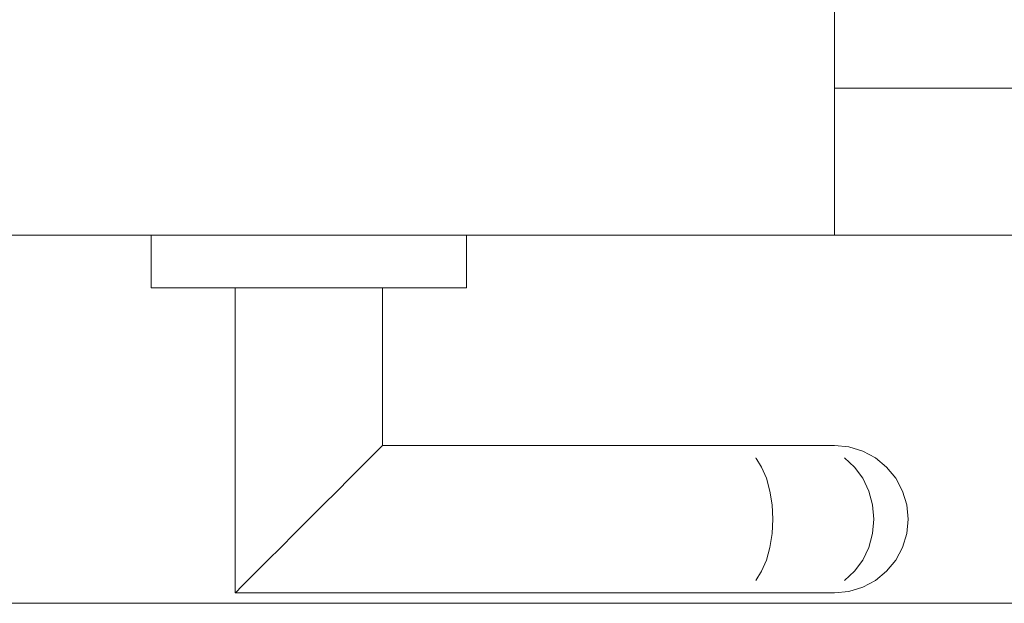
# Model space of a CAD drawing. Header units: millimetres. Extents: x -13155676 to -13149924, y -43717 to -41420.
# Tile 3 of 9: x -13153666 to -13153572, y -42922 to -42867. Entities that reach past the tile are written whole.
import ezdxf

# ---------------------------------------------------------------- set-up
doc = ezdxf.new("R2010")
doc.units = ezdxf.units.MM
doc.header["$MEASUREMENT"] = 0
doc.linetypes.add('Wipeout_Contour', pattern=[1000, 0, -1000])
doc.layers.add('0._RDC (96)_1_AAG constr dalles', color=7, linetype='Continuous')
doc.layers.add('0._RDC (96)_1_Portes Archicad', color=7, linetype='Continuous')

msp = doc.modelspace()

# ---------------------------------------------------------------- linework, layer by layer
at = {"layer": '0._RDC (96)_1_AAG constr dalles', "color": 250, "linetype": 'Continuous', "lineweight": 0, "true_color": 0x191919, "flags": 128}
for points in [[(-13149923.619, -42722.108), (-13151228.024, -42722.108), (-13151228.024, -42922.108), (-13153728.024, -42922.108), (-13153728.024, -42722.108), (-13155676.007, -42722.108)], [(-13149923.619, -42922.108), (-13155676.007, -42922.108)]]:
    msp.add_lwpolyline(points, dxfattribs=at)

# ---------------------------------------------------------------- next in the draw order: wipeouts: each hides what was drawn before it
at = {"color": 254, "linetype": 'Wipeout_Contour', "lineweight": 0, "ltscale": 52612611.5099933}
msp.add_wipeout([(-13153588.024, -42847.108), (-13153588.024, -42887.108), (-13152578.024, -42887.108), (-13152578.024, -42847.108)], dxfattribs=at).dxf.layer = '0._RDC (96)_1_Portes Archicad'
at = {"color": 254, "linetype": 'Wipeout_Contour', "lineweight": 0, "ltscale": 52614831.79151841}
msp.add_wipeout([(-13153653.024, -42892.108), (-13153623.024, -42892.108), (-13153623.024, -42887.108), (-13153653.024, -42887.108)], dxfattribs=at).dxf.layer = '0._RDC (96)_1_Portes Archicad'

# ---------------------------------------------------------------- next in the draw order: linework, layer by layer
at = {"layer": '0._RDC (96)_1_Portes Archicad', "color": 35, "linetype": 'Continuous', "lineweight": 0, "true_color": 0xbe753f}
for p, q in [((-13153588.024, -42847.108), (-13153588.024, -42887.108)), ((-13153588.024, -42887.108), (-13153688.024, -42887.108))]:
    msp.add_line(p, q, dxfattribs=at)
at = {"layer": '0._RDC (96)_1_Portes Archicad', "color": 250, "linetype": 'Continuous', "lineweight": 0, "true_color": 0x191919}
msp.add_line((-13152578.024, -42873.108), (-13153588.024, -42873.108), dxfattribs=at)
at = {"layer": '0._RDC (96)_1_Portes Archicad', "color": 84, "linetype": 'Continuous', "lineweight": 0}
for p, q in [((-13153653.024, -42887.108), (-13153653.024, -42892.108)), ((-13153623.024, -42887.108), (-13153623.024, -42892.108)), ((-13153588.024, -42887.108), (-13152578.024, -42887.108))]:
    msp.add_line(p, q, dxfattribs=at)

# ---------------------------------------------------------------- next in the draw order: wipeouts: each hides what was drawn before it
at = {"color": 254, "linetype": 'Wipeout_Contour', "lineweight": 0, "ltscale": 52614834.70316005}
msp.add_wipeout([(-13153638.024, -42892.108), (-13153639.389, -42892.108), (-13153639.389, -42915.473), (-13153638.024, -42914.108)], dxfattribs=at).dxf.layer = '0._RDC (96)_1_Portes Archicad'
at = {"color": 254, "linetype": 'Wipeout_Contour', "lineweight": 0, "ltscale": 39461102.68494654}
msp.add_wipeout([(-13153631.158, -42892.108), (-13153631.158, -42907.242), (-13153631.024, -42892.108)], dxfattribs=at).dxf.layer = '0._RDC (96)_1_Portes Archicad'

# ---------------------------------------------------------------- next in the draw order: wipeouts: each hides what was drawn before it
at = {"color": 254, "linetype": 'Wipeout_Contour', "lineweight": 0, "ltscale": 52614840.06945651}
msp.add_wipeout([(-13153639.389, -42892.108), (-13153640.703, -42892.108), (-13153640.703, -42916.787), (-13153639.389, -42915.473)], dxfattribs=at).dxf.layer = '0._RDC (96)_1_Portes Archicad'
at = {"color": 254, "linetype": 'Wipeout_Contour', "lineweight": 0, "ltscale": 52614805.25890151}
msp.add_wipeout([(-13153631.158, -42892.108), (-13153631.557, -42892.108), (-13153631.557, -42907.641), (-13153631.158, -42907.242)], dxfattribs=at).dxf.layer = '0._RDC (96)_1_Portes Archicad'

# ---------------------------------------------------------------- next in the draw order: wipeouts: each hides what was drawn before it
at = {"color": 254, "linetype": 'Wipeout_Contour', "lineweight": 0, "ltscale": 52614845.12440249}
msp.add_wipeout([(-13153640.703, -42892.108), (-13153641.913, -42892.108), (-13153641.913, -42917.997), (-13153640.703, -42916.787)], dxfattribs=at).dxf.layer = '0._RDC (96)_1_Portes Archicad'
at = {"color": 254, "linetype": 'Wipeout_Contour', "lineweight": 0, "ltscale": 52614807.3526725}
msp.add_wipeout([(-13153631.557, -42892.108), (-13153632.203, -42892.108), (-13153632.203, -42908.287), (-13153631.557, -42907.641)], dxfattribs=at).dxf.layer = '0._RDC (96)_1_Portes Archicad'

# ---------------------------------------------------------------- next in the draw order: wipeouts: each hides what was drawn before it
at = {"color": 254, "linetype": 'Wipeout_Contour', "lineweight": 0, "ltscale": 52614849.67373899}
msp.add_wipeout([(-13153641.913, -42892.108), (-13153642.973, -42892.108), (-13153642.973, -42919.058), (-13153641.913, -42917.997)], dxfattribs=at).dxf.layer = '0._RDC (96)_1_Portes Archicad'
at = {"color": 254, "linetype": 'Wipeout_Contour', "lineweight": 0, "ltscale": 52614810.39238863}
msp.add_wipeout([(-13153633.074, -42892.108), (-13153633.074, -42909.158), (-13153632.203, -42908.287), (-13153632.203, -42892.108)], dxfattribs=at).dxf.layer = '0._RDC (96)_1_Portes Archicad'
at = {"color": 254, "linetype": 'Wipeout_Contour', "lineweight": 0, "ltscale": 52614755.97393665}
msp.add_wipeout([(-13153631.158, -42907.242), (-13153606.844, -42907.242), (-13153607.024, -42907.108), (-13153631.024, -42907.108)], dxfattribs=at).dxf.layer = '0._RDC (96)_1_Portes Archicad'

# ---------------------------------------------------------------- next in the draw order: wipeouts: each hides what was drawn before it
at = {"color": 254, "linetype": 'Wipeout_Contour', "lineweight": 0, "ltscale": 52614853.54263779}
msp.add_wipeout([(-13153643.844, -42892.108), (-13153643.844, -42919.928), (-13153642.973, -42919.058), (-13153642.973, -42892.108)], dxfattribs=at).dxf.layer = '0._RDC (96)_1_Portes Archicad'
at = {"color": 254, "linetype": 'Wipeout_Contour', "lineweight": 0, "ltscale": 52614814.26123507}
msp.add_wipeout([(-13153633.074, -42892.108), (-13153634.135, -42892.108), (-13153634.135, -42910.219), (-13153633.074, -42909.158)], dxfattribs=at).dxf.layer = '0._RDC (96)_1_Portes Archicad'
at = {"color": 254, "linetype": 'Wipeout_Contour', "lineweight": 0, "ltscale": 52614756.16853908}
msp.add_wipeout([(-13153631.158, -42907.242), (-13153631.557, -42907.641), (-13153606.671, -42907.641), (-13153606.844, -42907.242)], dxfattribs=at).dxf.layer = '0._RDC (96)_1_Portes Archicad'

# ---------------------------------------------------------------- next in the draw order: linework, layer by layer
at = {"layer": '0._RDC (96)_1_Portes Archicad', "color": 84, "linetype": 'Continuous', "lineweight": 0}
msp.add_line((-13153631.024, -42892.108), (-13153631.024, -42907.108), dxfattribs=at)

# ---------------------------------------------------------------- next in the draw order: wipeouts: each hides what was drawn before it
at = {"color": 254, "linetype": 'Wipeout_Contour', "lineweight": 0, "ltscale": 52614856.58241921}
msp.add_wipeout([(-13153643.844, -42892.108), (-13153644.491, -42892.108), (-13153644.491, -42920.575), (-13153643.844, -42919.928)], dxfattribs=at).dxf.layer = '0._RDC (96)_1_Portes Archicad'
at = {"color": 254, "linetype": 'Wipeout_Contour', "lineweight": 0, "ltscale": 52614818.81053291}
msp.add_wipeout([(-13153634.135, -42892.108), (-13153635.345, -42892.108), (-13153635.345, -42911.429), (-13153634.135, -42910.219)], dxfattribs=at).dxf.layer = '0._RDC (96)_1_Portes Archicad'
at = {"color": 254, "linetype": 'Wipeout_Contour', "lineweight": 0, "ltscale": 52614756.89825255}
msp.add_wipeout([(-13153631.557, -42907.641), (-13153632.203, -42908.287), (-13153606.512, -42908.287), (-13153606.671, -42907.641)], dxfattribs=at).dxf.layer = '0._RDC (96)_1_Portes Archicad'

# ---------------------------------------------------------------- next in the draw order: linework, layer by layer
at = {"layer": '0._RDC (96)_1_Portes Archicad', "color": 84, "linetype": 'Continuous', "lineweight": 0}
for p, q in [((-13153631.158, -42907.242), (-13153631.557, -42907.641)), ((-13153631.024, -42907.108), (-13153631.158, -42907.242))]:
    msp.add_line(p, q, dxfattribs=at)

# ---------------------------------------------------------------- next in the draw order: wipeouts: each hides what was drawn before it
at = {"color": 254, "linetype": 'Wipeout_Contour', "lineweight": 0, "ltscale": 52614858.67626706}
msp.add_wipeout([(-13153644.491, -42892.108), (-13153644.889, -42892.108), (-13153644.889, -42920.973), (-13153644.491, -42920.575)], dxfattribs=at).dxf.layer = '0._RDC (96)_1_Portes Archicad'
at = {"color": 254, "linetype": 'Wipeout_Contour', "lineweight": 0, "ltscale": 52614823.86545353}
msp.add_wipeout([(-13153635.345, -42892.108), (-13153636.658, -42892.108), (-13153636.658, -42912.742), (-13153635.345, -42911.429)], dxfattribs=at).dxf.layer = '0._RDC (96)_1_Portes Archicad'
at = {"color": 254, "linetype": 'Wipeout_Contour', "lineweight": 0, "ltscale": 52614688.08311082}
msp.add_wipeout([(-13153607.024, -42907.108), (-13153606.844, -42907.242), (-13153596.817, -42907.242), (-13153597.524, -42907.108)], dxfattribs=at).dxf.layer = '0._RDC (96)_1_Portes Archicad'
at = {"color": 254, "linetype": 'Wipeout_Contour', "lineweight": 0, "ltscale": 52614758.13497412}
msp.add_wipeout([(-13153632.203, -42908.287), (-13153633.074, -42909.158), (-13153606.372, -42909.158), (-13153606.512, -42908.288)], dxfattribs=at).dxf.layer = '0._RDC (96)_1_Portes Archicad'

# ---------------------------------------------------------------- next in the draw order: linework, layer by layer
at = {"layer": '0._RDC (96)_1_Portes Archicad', "color": 84, "linetype": 'Continuous', "lineweight": 0}
msp.add_line((-13153631.557, -42907.641), (-13153632.203, -42908.288), dxfattribs=at)

# ---------------------------------------------------------------- next in the draw order: wipeouts: each hides what was drawn before it
at = {"color": 254, "linetype": 'Wipeout_Contour', "lineweight": 0, "ltscale": 39461144.32645206}
msp.add_wipeout([(-13153645.024, -42892.108), (-13153645.024, -42921.108), (-13153644.889, -42892.108)], dxfattribs=at).dxf.layer = '0._RDC (96)_1_Portes Archicad'
at = {"color": 254, "linetype": 'Wipeout_Contour', "lineweight": 0, "ltscale": 52614829.23173749}
msp.add_wipeout([(-13153636.658, -42892.108), (-13153638.024, -42892.108), (-13153638.024, -42914.108), (-13153636.658, -42912.742)], dxfattribs=at).dxf.layer = '0._RDC (96)_1_Portes Archicad'
at = {"color": 254, "linetype": 'Wipeout_Contour', "lineweight": 0, "ltscale": 52614686.35159609}
msp.add_wipeout([(-13153596.817, -42907.242), (-13153606.844, -42907.242), (-13153606.671, -42907.641), (-13153596.137, -42907.641)], dxfattribs=at).dxf.layer = '0._RDC (96)_1_Portes Archicad'
at = {"color": 254, "linetype": 'Wipeout_Contour', "lineweight": 0, "ltscale": 52614759.83118384}
msp.add_wipeout([(-13153633.074, -42909.158), (-13153634.135, -42910.219), (-13153606.257, -42910.219), (-13153606.372, -42909.158)], dxfattribs=at).dxf.layer = '0._RDC (96)_1_Portes Archicad'

# ---------------------------------------------------------------- next in the draw order: linework, layer by layer
at = {"layer": '0._RDC (96)_1_Portes Archicad', "color": 84, "linetype": 'Continuous', "lineweight": 0}
for p, q in [((-13153623.024, -42892.108), (-13153653.024, -42892.108)), ((-13153631.024, -42907.108), (-13153607.024, -42907.108)), ((-13153632.203, -42908.288), (-13153633.074, -42909.158))]:
    msp.add_line(p, q, dxfattribs=at)

# ---------------------------------------------------------------- next in the draw order: wipeouts: each hides what was drawn before it
at = {"color": 254, "linetype": 'Wipeout_Contour', "lineweight": 0, "ltscale": 52614684.72552457}
msp.add_wipeout([(-13153606.671, -42907.641), (-13153606.512, -42908.287), (-13153595.511, -42908.287), (-13153596.137, -42907.641)], dxfattribs=at).dxf.layer = '0._RDC (96)_1_Portes Archicad'
at = {"color": 254, "linetype": 'Wipeout_Contour', "lineweight": 0, "ltscale": 52614761.92178497}
msp.add_wipeout([(-13153635.345, -42911.429), (-13153606.172, -42911.429), (-13153606.257, -42910.219), (-13153634.135, -42910.219)], dxfattribs=at).dxf.layer = '0._RDC (96)_1_Portes Archicad'
at = {"color": 254, "linetype": 'Wipeout_Contour', "lineweight": 0, "ltscale": 52614769.70107673}
msp.add_wipeout([(-13153639.389, -42915.473), (-13153606.12, -42915.473), (-13153606.102, -42914.108), (-13153638.024, -42914.108)], dxfattribs=at).dxf.layer = '0._RDC (96)_1_Portes Archicad'

# ---------------------------------------------------------------- next in the draw order: linework, layer by layer
at = {"layer": '0._RDC (96)_1_Portes Archicad', "color": 84, "linetype": 'Continuous', "lineweight": 0}
msp.add_line((-13153633.074, -42909.158), (-13153634.135, -42910.219), dxfattribs=at)

# ---------------------------------------------------------------- next in the draw order: wipeouts: each hides what was drawn before it
at = {"color": 254, "linetype": 'Wipeout_Contour', "lineweight": 0, "ltscale": 52614654.11815035}
msp.add_wipeout([(-13153597.524, -42907.108), (-13153596.817, -42907.242), (-13153589.345, -42907.242), (-13153590.569, -42907.108)], dxfattribs=at).dxf.layer = '0._RDC (96)_1_Portes Archicad'
at = {"color": 254, "linetype": 'Wipeout_Contour', "lineweight": 0, "ltscale": 52614683.26731097}
msp.add_wipeout([(-13153606.512, -42908.287), (-13153606.372, -42909.158), (-13153594.962, -42909.158), (-13153595.511, -42908.287)], dxfattribs=at).dxf.layer = '0._RDC (96)_1_Portes Archicad'
at = {"color": 254, "linetype": 'Wipeout_Contour', "lineweight": 0, "ltscale": 52614764.32673702}
msp.add_wipeout([(-13153636.658, -42912.742), (-13153606.12, -42912.742), (-13153606.172, -42911.429), (-13153635.345, -42911.429)], dxfattribs=at).dxf.layer = '0._RDC (96)_1_Portes Archicad'
at = {"color": 254, "linetype": 'Wipeout_Contour', "lineweight": 0, "ltscale": 52614772.46345902}
msp.add_wipeout([(-13153639.389, -42915.473), (-13153640.703, -42916.787), (-13153606.172, -42916.787), (-13153606.12, -42915.473)], dxfattribs=at).dxf.layer = '0._RDC (96)_1_Portes Archicad'

# ---------------------------------------------------------------- next in the draw order: linework, layer by layer
at = {"layer": '0._RDC (96)_1_Portes Archicad', "color": 84, "linetype": 'Continuous', "lineweight": 0}
for p, q in [((-13153607.024, -42907.108), (-13153597.524, -42907.108)), ((-13153634.135, -42910.219), (-13153635.345, -42911.429))]:
    msp.add_line(p, q, dxfattribs=at)

# ---------------------------------------------------------------- next in the draw order: wipeouts: each hides what was drawn before it
at = {"color": 254, "linetype": 'Wipeout_Contour', "lineweight": 0, "ltscale": 52614650.33899006}
msp.add_wipeout([(-13153589.345, -42907.242), (-13153596.817, -42907.242), (-13153596.137, -42907.641), (-13153588.168, -42907.641)], dxfattribs=at).dxf.layer = '0._RDC (96)_1_Portes Archicad'
at = {"color": 254, "linetype": 'Wipeout_Contour', "lineweight": 0, "ltscale": 52614682.03306953}
msp.add_wipeout([(-13153606.372, -42909.158), (-13153606.257, -42910.219), (-13153594.511, -42910.219), (-13153594.962, -42909.158)], dxfattribs=at).dxf.layer = '0._RDC (96)_1_Portes Archicad'
at = {"color": 254, "linetype": 'Wipeout_Contour', "lineweight": 0, "ltscale": 52614766.95375004}
msp.add_wipeout([(-13153638.024, -42914.108), (-13153606.102, -42914.108), (-13153606.12, -42912.742), (-13153636.658, -42912.742)], dxfattribs=at).dxf.layer = '0._RDC (96)_1_Portes Archicad'
at = {"color": 254, "linetype": 'Wipeout_Contour', "lineweight": 0, "ltscale": 52614775.13591994}
msp.add_wipeout([(-13153640.703, -42916.787), (-13153641.913, -42917.997), (-13153606.257, -42917.997), (-13153606.172, -42916.787)], dxfattribs=at).dxf.layer = '0._RDC (96)_1_Portes Archicad'

# ---------------------------------------------------------------- next in the draw order: linework, layer by layer
at = {"layer": '0._RDC (96)_1_Portes Archicad', "color": 84, "linetype": 'Continuous', "lineweight": 0}
for p, q in [((-13153635.345, -42911.429), (-13153636.658, -42912.742)), ((-13153636.658, -42912.742), (-13153638.024, -42914.108)), ((-13153638.024, -42914.108), (-13153639.389, -42915.473)), ((-13153639.389, -42915.473), (-13153640.703, -42916.787))]:
    msp.add_line(p, q, dxfattribs=at)

# ---------------------------------------------------------------- next in the draw order: wipeouts: each hides what was drawn before it
at = {"color": 254, "linetype": 'Wipeout_Contour', "lineweight": 0, "ltscale": 52614646.7841101}
msp.add_wipeout([(-13153588.168, -42907.641), (-13153596.137, -42907.641), (-13153595.511, -42908.287), (-13153587.082, -42908.287)], dxfattribs=at).dxf.layer = '0._RDC (96)_1_Portes Archicad'
at = {"color": 254, "linetype": 'Wipeout_Contour', "lineweight": 0, "ltscale": 52614681.07030949}
msp.add_wipeout([(-13153594.511, -42910.219), (-13153606.257, -42910.219), (-13153606.172, -42911.429), (-13153594.176, -42911.429)], dxfattribs=at).dxf.layer = '0._RDC (96)_1_Portes Archicad'
at = {"color": 254, "linetype": 'Wipeout_Contour', "lineweight": 0, "ltscale": 52614680.11389685}
msp.add_wipeout([(-13153606.102, -42914.108), (-13153606.12, -42915.473), (-13153593.97, -42915.473), (-13153593.9, -42914.108)], dxfattribs=at).dxf.layer = '0._RDC (96)_1_Portes Archicad'
at = {"color": 254, "linetype": 'Wipeout_Contour', "lineweight": 0, "ltscale": 52614777.61573701}
msp.add_wipeout([(-13153641.913, -42917.997), (-13153642.973, -42919.058), (-13153606.372, -42919.058), (-13153606.257, -42917.997)], dxfattribs=at).dxf.layer = '0._RDC (96)_1_Portes Archicad'

# ---------------------------------------------------------------- next in the draw order: linework, layer by layer
at = {"layer": '0._RDC (96)_1_Portes Archicad', "color": 84, "linetype": 'Continuous', "lineweight": 0}
msp.add_line((-13153640.703, -42916.787), (-13153641.913, -42917.997), dxfattribs=at)

# ---------------------------------------------------------------- next in the draw order: wipeouts: each hides what was drawn before it
at = {"color": 254, "linetype": 'Wipeout_Contour', "lineweight": 0, "ltscale": 52614634.4866458}
msp.add_wipeout([(-13153588.024, -42907.108), (-13153590.569, -42907.108), (-13153589.345, -42907.242), (-13153586.658, -42907.242)], dxfattribs=at).dxf.layer = '0._RDC (96)_1_Portes Archicad'
at = {"color": 254, "linetype": 'Wipeout_Contour', "lineweight": 0, "ltscale": 52614643.59023401}
msp.add_wipeout([(-13153587.082, -42908.287), (-13153595.511, -42908.287), (-13153594.962, -42909.158), (-13153586.131, -42909.158)], dxfattribs=at).dxf.layer = '0._RDC (96)_1_Portes Archicad'
at = {"color": 254, "linetype": 'Wipeout_Contour', "lineweight": 0, "ltscale": 52614680.41620169}
msp.add_wipeout([(-13153606.172, -42911.429), (-13153606.12, -42912.742), (-13153593.97, -42912.742), (-13153594.176, -42911.429)], dxfattribs=at).dxf.layer = '0._RDC (96)_1_Portes Archicad'
at = {"color": 254, "linetype": 'Wipeout_Contour', "lineweight": 0, "ltscale": 52614680.46899584}
msp.add_wipeout([(-13153606.12, -42915.473), (-13153606.172, -42916.787), (-13153594.176, -42916.787), (-13153593.97, -42915.473)], dxfattribs=at).dxf.layer = '0._RDC (96)_1_Portes Archicad'
at = {"color": 254, "linetype": 'Wipeout_Contour', "lineweight": 0, "ltscale": 52614779.80761207}
msp.add_wipeout([(-13153643.844, -42919.928), (-13153606.512, -42919.928), (-13153606.372, -42919.058), (-13153642.973, -42919.058)], dxfattribs=at).dxf.layer = '0._RDC (96)_1_Portes Archicad'

# ---------------------------------------------------------------- next in the draw order: linework, layer by layer
at = {"layer": '0._RDC (96)_1_Portes Archicad', "color": 84, "linetype": 'Continuous', "lineweight": 0}
for p, q in [((-13153597.524, -42907.108), (-13153590.569, -42907.108)), ((-13153641.913, -42917.997), (-13153642.973, -42919.058))]:
    msp.add_line(p, q, dxfattribs=at)

# ---------------------------------------------------------------- next in the draw order: wipeouts: each hides what was drawn before it
at = {"color": 254, "linetype": 'Wipeout_Contour', "lineweight": 0, "ltscale": 52614629.41178795}
msp.add_wipeout([(-13153589.345, -42907.242), (-13153588.168, -42907.641), (-13153585.345, -42907.641), (-13153586.658, -42907.242)], dxfattribs=at).dxf.layer = '0._RDC (96)_1_Portes Archicad'
at = {"color": 254, "linetype": 'Wipeout_Contour', "lineweight": 0, "ltscale": 52614640.88009734}
msp.add_wipeout([(-13153586.131, -42909.158), (-13153594.962, -42909.158), (-13153594.511, -42910.219), (-13153585.351, -42910.219)], dxfattribs=at).dxf.layer = '0._RDC (96)_1_Portes Archicad'
at = {"color": 254, "linetype": 'Wipeout_Contour', "lineweight": 0, "ltscale": 52614680.09607525}
msp.add_wipeout([(-13153606.12, -42912.742), (-13153606.102, -42914.108), (-13153593.9, -42914.108), (-13153593.97, -42912.742)], dxfattribs=at).dxf.layer = '0._RDC (96)_1_Portes Archicad'
at = {"color": 254, "linetype": 'Wipeout_Contour', "lineweight": 0, "ltscale": 52614681.15601947}
msp.add_wipeout([(-13153606.172, -42916.787), (-13153606.257, -42917.997), (-13153594.511, -42917.997), (-13153594.176, -42916.787)], dxfattribs=at).dxf.layer = '0._RDC (96)_1_Portes Archicad'
at = {"color": 254, "linetype": 'Wipeout_Contour', "lineweight": 0, "ltscale": 52614781.62725244}
msp.add_wipeout([(-13153644.491, -42920.575), (-13153606.671, -42920.575), (-13153606.512, -42919.928), (-13153643.844, -42919.928)], dxfattribs=at).dxf.layer = '0._RDC (96)_1_Portes Archicad'

# ---------------------------------------------------------------- next in the draw order: linework, layer by layer
at = {"layer": '0._RDC (96)_1_Portes Archicad', "color": 84, "linetype": 'Continuous', "lineweight": 0}
for p, q in [((-13153590.569, -42907.108), (-13153588.024, -42907.108)), ((-13153595.511, -42908.288), (-13153594.962, -42909.158)), ((-13153642.973, -42919.058), (-13153643.844, -42919.928))]:
    msp.add_line(p, q, dxfattribs=at)

# ---------------------------------------------------------------- next in the draw order: wipeouts: each hides what was drawn before it
at = {"color": 254, "linetype": 'Wipeout_Contour', "lineweight": 0, "ltscale": 52614624.63580776}
msp.add_wipeout([(-13153588.168, -42907.641), (-13153587.082, -42908.287), (-13153584.135, -42908.287), (-13153585.345, -42907.641)], dxfattribs=at).dxf.layer = '0._RDC (96)_1_Portes Archicad'
at = {"color": 254, "linetype": 'Wipeout_Contour', "lineweight": 0, "ltscale": 52614638.75810697}
msp.add_wipeout([(-13153585.351, -42910.219), (-13153594.511, -42910.219), (-13153594.176, -42911.429), (-13153584.771, -42911.429)], dxfattribs=at).dxf.layer = '0._RDC (96)_1_Portes Archicad'
at = {"color": 254, "linetype": 'Wipeout_Contour', "lineweight": 0, "ltscale": 52614636.59810288}
msp.add_wipeout([(-13153593.9, -42914.108), (-13153593.97, -42915.473), (-13153584.414, -42915.473), (-13153584.293, -42914.108)], dxfattribs=at).dxf.layer = '0._RDC (96)_1_Portes Archicad'
at = {"color": 254, "linetype": 'Wipeout_Contour', "lineweight": 0, "ltscale": 52614682.14841577}
msp.add_wipeout([(-13153606.257, -42917.997), (-13153606.372, -42919.058), (-13153594.962, -42919.058), (-13153594.511, -42917.997)], dxfattribs=at).dxf.layer = '0._RDC (96)_1_Portes Archicad'
at = {"color": 254, "linetype": 'Wipeout_Contour', "lineweight": 0, "ltscale": 52614783.00451197}
msp.add_wipeout([(-13153644.889, -42920.973), (-13153606.844, -42920.973), (-13153606.671, -42920.575), (-13153644.491, -42920.575)], dxfattribs=at).dxf.layer = '0._RDC (96)_1_Portes Archicad'

# ---------------------------------------------------------------- next in the draw order: linework, layer by layer
at = {"layer": '0._RDC (96)_1_Portes Archicad', "color": 84, "linetype": 'Continuous', "lineweight": 0}
for p, q in [((-13153588.024, -42907.108), (-13153586.658, -42907.242)), ((-13153586.658, -42907.242), (-13153585.345, -42907.641)), ((-13153594.962, -42909.158), (-13153594.511, -42910.219))]:
    msp.add_line(p, q, dxfattribs=at)

# ---------------------------------------------------------------- next in the draw order: wipeouts: each hides what was drawn before it
at = {"color": 254, "linetype": 'Wipeout_Contour', "lineweight": 0, "ltscale": 52614620.34234496}
msp.add_wipeout([(-13153587.082, -42908.287), (-13153586.131, -42909.158), (-13153583.074, -42909.158), (-13153584.135, -42908.287)], dxfattribs=at).dxf.layer = '0._RDC (96)_1_Portes Archicad'
at = {"color": 254, "linetype": 'Wipeout_Contour', "lineweight": 0, "ltscale": 52614637.30614229}
msp.add_wipeout([(-13153594.176, -42911.429), (-13153593.97, -42912.742), (-13153584.414, -42912.742), (-13153584.771, -42911.429)], dxfattribs=at).dxf.layer = '0._RDC (96)_1_Portes Archicad'
at = {"color": 254, "linetype": 'Wipeout_Contour', "lineweight": 0, "ltscale": 52614637.35892228}
msp.add_wipeout([(-13153593.97, -42915.473), (-13153594.176, -42916.787), (-13153584.771, -42916.787), (-13153584.414, -42915.473)], dxfattribs=at).dxf.layer = '0._RDC (96)_1_Portes Archicad'
at = {"color": 254, "linetype": 'Wipeout_Contour', "lineweight": 0, "ltscale": 52614683.40786082}
msp.add_wipeout([(-13153606.372, -42919.058), (-13153606.512, -42919.928), (-13153595.511, -42919.928), (-13153594.962, -42919.058)], dxfattribs=at).dxf.layer = '0._RDC (96)_1_Portes Archicad'
at = {"color": 254, "linetype": 'Wipeout_Contour', "lineweight": 0, "ltscale": 39461069.33065315}
msp.add_wipeout([(-13153644.889, -42920.973), (-13153607.024, -42921.108), (-13153606.844, -42920.973)], dxfattribs=at).dxf.layer = '0._RDC (96)_1_Portes Archicad'

# ---------------------------------------------------------------- next in the draw order: linework, layer by layer
at = {"layer": '0._RDC (96)_1_Portes Archicad', "color": 84, "linetype": 'Continuous', "lineweight": 0}
for p, q in [((-13153645.024, -42892.108), (-13153645.024, -42921.108)), ((-13153585.345, -42907.641), (-13153584.135, -42908.288)), ((-13153594.511, -42910.219), (-13153594.176, -42911.429)), ((-13153644.491, -42920.575), (-13153644.889, -42920.973)), ((-13153643.844, -42919.928), (-13153644.491, -42920.575)), ((-13153644.889, -42920.973), (-13153645.024, -42921.108))]:
    msp.add_line(p, q, dxfattribs=at)

# ---------------------------------------------------------------- next in the draw order: wipeouts: each hides what was drawn before it
at = {"color": 254, "linetype": 'Wipeout_Contour', "lineweight": 0, "ltscale": 52614616.69656429}
msp.add_wipeout([(-13153586.131, -42909.158), (-13153585.351, -42910.219), (-13153582.203, -42910.219), (-13153583.074, -42909.158)], dxfattribs=at).dxf.layer = '0._RDC (96)_1_Portes Archicad'
at = {"color": 254, "linetype": 'Wipeout_Contour', "lineweight": 0, "ltscale": 52614636.58028126}
msp.add_wipeout([(-13153584.414, -42912.742), (-13153593.97, -42912.742), (-13153593.9, -42914.108), (-13153584.293, -42914.108)], dxfattribs=at).dxf.layer = '0._RDC (96)_1_Portes Archicad'
at = {"color": 254, "linetype": 'Wipeout_Contour', "lineweight": 0, "ltscale": 52614638.84382732}
msp.add_wipeout([(-13153594.176, -42916.787), (-13153594.511, -42917.997), (-13153585.351, -42917.997), (-13153584.771, -42916.787)], dxfattribs=at).dxf.layer = '0._RDC (96)_1_Portes Archicad'
at = {"color": 254, "linetype": 'Wipeout_Contour', "lineweight": 0, "ltscale": 52614684.88587662}
msp.add_wipeout([(-13153606.512, -42919.928), (-13153606.671, -42920.575), (-13153596.137, -42920.575), (-13153595.511, -42919.928)], dxfattribs=at).dxf.layer = '0._RDC (96)_1_Portes Archicad'

# ---------------------------------------------------------------- next in the draw order: linework, layer by layer
at = {"layer": '0._RDC (96)_1_Portes Archicad', "color": 84, "linetype": 'Continuous', "lineweight": 0}
for p, q in [((-13153587.082, -42908.288), (-13153586.131, -42909.158)), ((-13153584.135, -42908.288), (-13153583.074, -42909.158)), ((-13153594.176, -42911.429), (-13153593.97, -42912.742)), ((-13153593.97, -42912.742), (-13153593.9, -42914.108)), ((-13153593.9, -42914.108), (-13153593.97, -42915.473)), ((-13153593.97, -42915.473), (-13153594.176, -42916.787))]:
    msp.add_line(p, q, dxfattribs=at)

# ---------------------------------------------------------------- next in the draw order: wipeouts: each hides what was drawn before it
at = {"color": 254, "linetype": 'Wipeout_Contour', "lineweight": 0, "ltscale": 52614613.83880465}
msp.add_wipeout([(-13153585.351, -42910.219), (-13153584.771, -42911.429), (-13153581.557, -42911.429), (-13153582.203, -42910.219)], dxfattribs=at).dxf.layer = '0._RDC (96)_1_Portes Archicad'
at = {"color": 254, "linetype": 'Wipeout_Contour', "lineweight": 0, "ltscale": 52614610.91121694}
msp.add_wipeout([(-13153584.293, -42914.108), (-13153584.414, -42915.473), (-13153581.158, -42915.473), (-13153581.024, -42914.108)], dxfattribs=at).dxf.layer = '0._RDC (96)_1_Portes Archicad'
at = {"color": 254, "linetype": 'Wipeout_Contour', "lineweight": 0, "ltscale": 52614640.99544368}
msp.add_wipeout([(-13153594.511, -42917.997), (-13153594.962, -42919.058), (-13153586.131, -42919.058), (-13153585.351, -42917.997)], dxfattribs=at).dxf.layer = '0._RDC (96)_1_Portes Archicad'
at = {"color": 254, "linetype": 'Wipeout_Contour', "lineweight": 0, "ltscale": 52614686.52558754}
msp.add_wipeout([(-13153606.844, -42920.973), (-13153596.817, -42920.973), (-13153596.137, -42920.575), (-13153606.671, -42920.575)], dxfattribs=at).dxf.layer = '0._RDC (96)_1_Portes Archicad'

# ---------------------------------------------------------------- next in the draw order: linework, layer by layer
at = {"layer": '0._RDC (96)_1_Portes Archicad', "color": 84, "linetype": 'Continuous', "lineweight": 0}
for p, q in [((-13153586.131, -42909.158), (-13153585.351, -42910.219)), ((-13153583.074, -42909.158), (-13153582.203, -42910.219)), ((-13153594.176, -42916.787), (-13153594.511, -42917.997))]:
    msp.add_line(p, q, dxfattribs=at)

# ---------------------------------------------------------------- next in the draw order: wipeouts: each hides what was drawn before it
at = {"color": 254, "linetype": 'Wipeout_Contour', "lineweight": 0, "ltscale": 52614611.87918858}
msp.add_wipeout([(-13153584.771, -42911.429), (-13153584.414, -42912.742), (-13153581.158, -42912.742), (-13153581.557, -42911.429)], dxfattribs=at).dxf.layer = '0._RDC (96)_1_Portes Archicad'
at = {"color": 254, "linetype": 'Wipeout_Contour', "lineweight": 0, "ltscale": 52614611.9319686}
msp.add_wipeout([(-13153584.414, -42915.473), (-13153584.771, -42916.787), (-13153581.557, -42916.787), (-13153581.158, -42915.473)], dxfattribs=at).dxf.layer = '0._RDC (96)_1_Portes Archicad'
at = {"color": 254, "linetype": 'Wipeout_Contour', "lineweight": 0, "ltscale": 52614643.73078391}
msp.add_wipeout([(-13153594.962, -42919.058), (-13153595.511, -42919.928), (-13153587.082, -42919.928), (-13153586.131, -42919.058)], dxfattribs=at).dxf.layer = '0._RDC (96)_1_Portes Archicad'
at = {"color": 254, "linetype": 'Wipeout_Contour', "lineweight": 0, "ltscale": 52614688.26405736}
msp.add_wipeout([(-13153607.024, -42921.108), (-13153597.524, -42921.108), (-13153596.817, -42920.973), (-13153606.844, -42920.973)], dxfattribs=at).dxf.layer = '0._RDC (96)_1_Portes Archicad'

# ---------------------------------------------------------------- next in the draw order: linework, layer by layer
at = {"layer": '0._RDC (96)_1_Portes Archicad', "color": 84, "linetype": 'Continuous', "lineweight": 0}
for p, q in [((-13153585.351, -42910.219), (-13153584.771, -42911.429)), ((-13153582.203, -42910.219), (-13153581.557, -42911.429)), ((-13153594.511, -42917.997), (-13153594.962, -42919.058)), ((-13153645.024, -42921.108), (-13153607.024, -42921.108))]:
    msp.add_line(p, q, dxfattribs=at)

# ---------------------------------------------------------------- next in the draw order: wipeouts: each hides what was drawn before it
at = {"color": 254, "linetype": 'Wipeout_Contour', "lineweight": 0, "ltscale": 52614610.8933953}
msp.add_wipeout([(-13153584.414, -42912.742), (-13153584.293, -42914.108), (-13153581.024, -42914.108), (-13153581.158, -42912.742)], dxfattribs=at).dxf.layer = '0._RDC (96)_1_Portes Archicad'
at = {"color": 254, "linetype": 'Wipeout_Contour', "lineweight": 0, "ltscale": 52614613.92451474}
msp.add_wipeout([(-13153584.771, -42916.787), (-13153585.351, -42917.997), (-13153582.203, -42917.997), (-13153581.557, -42916.787)], dxfattribs=at).dxf.layer = '0._RDC (96)_1_Portes Archicad'
at = {"color": 254, "linetype": 'Wipeout_Contour', "lineweight": 0, "ltscale": 52614646.94446233}
msp.add_wipeout([(-13153596.137, -42920.575), (-13153588.168, -42920.575), (-13153587.082, -42919.928), (-13153595.511, -42919.928)], dxfattribs=at).dxf.layer = '0._RDC (96)_1_Portes Archicad'

# ---------------------------------------------------------------- next in the draw order: linework, layer by layer
at = {"layer": '0._RDC (96)_1_Portes Archicad', "color": 84, "linetype": 'Continuous', "lineweight": 0}
for p, q in [((-13153584.771, -42911.429), (-13153584.414, -42912.742)), ((-13153581.557, -42911.429), (-13153581.158, -42912.742)), ((-13153584.414, -42912.742), (-13153584.293, -42914.108)), ((-13153581.158, -42912.742), (-13153581.024, -42914.108)), ((-13153584.293, -42914.108), (-13153584.414, -42915.473)), ((-13153581.024, -42914.108), (-13153581.158, -42915.473)), ((-13153584.414, -42915.473), (-13153584.771, -42916.787)), ((-13153581.158, -42915.473), (-13153581.557, -42916.787)), ((-13153594.962, -42919.058), (-13153595.511, -42919.928))]:
    msp.add_line(p, q, dxfattribs=at)

# ---------------------------------------------------------------- next in the draw order: wipeouts: each hides what was drawn before it
at = {"color": 254, "linetype": 'Wipeout_Contour', "lineweight": 0, "ltscale": 52614616.81191067}
msp.add_wipeout([(-13153585.351, -42917.997), (-13153586.131, -42919.058), (-13153583.074, -42919.058), (-13153582.203, -42917.997)], dxfattribs=at).dxf.layer = '0._RDC (96)_1_Portes Archicad'
at = {"color": 254, "linetype": 'Wipeout_Contour', "lineweight": 0, "ltscale": 52614650.51299667}
msp.add_wipeout([(-13153596.817, -42920.973), (-13153589.345, -42920.973), (-13153588.168, -42920.575), (-13153596.137, -42920.575)], dxfattribs=at).dxf.layer = '0._RDC (96)_1_Portes Archicad'

# ---------------------------------------------------------------- next in the draw order: linework, layer by layer
at = {"layer": '0._RDC (96)_1_Portes Archicad', "color": 84, "linetype": 'Continuous', "lineweight": 0}
for p, q in [((-13153584.771, -42916.787), (-13153585.351, -42917.997)), ((-13153581.557, -42916.787), (-13153582.203, -42917.997))]:
    msp.add_line(p, q, dxfattribs=at)

# ---------------------------------------------------------------- next in the draw order: wipeouts: each hides what was drawn before it
at = {"color": 254, "linetype": 'Wipeout_Contour', "lineweight": 0, "ltscale": 52614620.48289492}
msp.add_wipeout([(-13153586.131, -42919.058), (-13153587.082, -42919.928), (-13153584.135, -42919.928), (-13153583.074, -42919.058)], dxfattribs=at).dxf.layer = '0._RDC (96)_1_Portes Archicad'
at = {"color": 254, "linetype": 'Wipeout_Contour', "lineweight": 0, "ltscale": 52614654.29909628}
msp.add_wipeout([(-13153597.524, -42921.108), (-13153590.569, -42921.108), (-13153589.345, -42920.973), (-13153596.817, -42920.973)], dxfattribs=at).dxf.layer = '0._RDC (96)_1_Portes Archicad'

# ---------------------------------------------------------------- next in the draw order: linework, layer by layer
at = {"layer": '0._RDC (96)_1_Portes Archicad', "color": 84, "linetype": 'Continuous', "lineweight": 0}
for p, q in [((-13153585.351, -42917.997), (-13153586.131, -42919.058)), ((-13153582.203, -42917.997), (-13153583.074, -42919.058)), ((-13153607.024, -42921.108), (-13153597.524, -42921.108))]:
    msp.add_line(p, q, dxfattribs=at)

# ---------------------------------------------------------------- next in the draw order: wipeouts: each hides what was drawn before it
at = {"color": 254, "linetype": 'Wipeout_Contour', "lineweight": 0, "ltscale": 52614624.79616004}
msp.add_wipeout([(-13153587.082, -42919.928), (-13153588.168, -42920.575), (-13153585.345, -42920.575), (-13153584.135, -42919.928)], dxfattribs=at).dxf.layer = '0._RDC (96)_1_Portes Archicad'

# ---------------------------------------------------------------- next in the draw order: linework, layer by layer
at = {"layer": '0._RDC (96)_1_Portes Archicad', "color": 84, "linetype": 'Continuous', "lineweight": 0}
for p, q in [((-13153586.131, -42919.058), (-13153587.082, -42919.928)), ((-13153583.074, -42919.058), (-13153584.135, -42919.928))]:
    msp.add_line(p, q, dxfattribs=at)

# ---------------------------------------------------------------- next in the draw order: wipeouts: each hides what was drawn before it
at = {"color": 254, "linetype": 'Wipeout_Contour', "lineweight": 0, "ltscale": 52614629.58578029}
msp.add_wipeout([(-13153588.168, -42920.575), (-13153589.345, -42920.973), (-13153586.658, -42920.973), (-13153585.345, -42920.575)], dxfattribs=at).dxf.layer = '0._RDC (96)_1_Portes Archicad'

# ---------------------------------------------------------------- next in the draw order: linework, layer by layer
at = {"layer": '0._RDC (96)_1_Portes Archicad', "color": 84, "linetype": 'Continuous', "lineweight": 0}
msp.add_line((-13153584.135, -42919.928), (-13153585.345, -42920.575), dxfattribs=at)

# ---------------------------------------------------------------- next in the draw order: wipeouts: each hides what was drawn before it
at = {"color": 254, "linetype": 'Wipeout_Contour', "lineweight": 0, "ltscale": 52614634.6675822}
msp.add_wipeout([(-13153589.345, -42920.973), (-13153590.569, -42921.108), (-13153588.024, -42921.108), (-13153586.658, -42920.973)], dxfattribs=at).dxf.layer = '0._RDC (96)_1_Portes Archicad'

# ---------------------------------------------------------------- next in the draw order: linework, layer by layer
at = {"layer": '0._RDC (96)_1_Portes Archicad', "color": 84, "linetype": 'Continuous', "lineweight": 0}
for p, q in [((-13153585.345, -42920.575), (-13153586.658, -42920.973)), ((-13153597.524, -42921.108), (-13153590.569, -42921.108)), ((-13153590.569, -42921.108), (-13153588.024, -42921.108)), ((-13153586.658, -42920.973), (-13153588.024, -42921.108))]:
    msp.add_line(p, q, dxfattribs=at)

doc.saveas('drawing.dxf')
